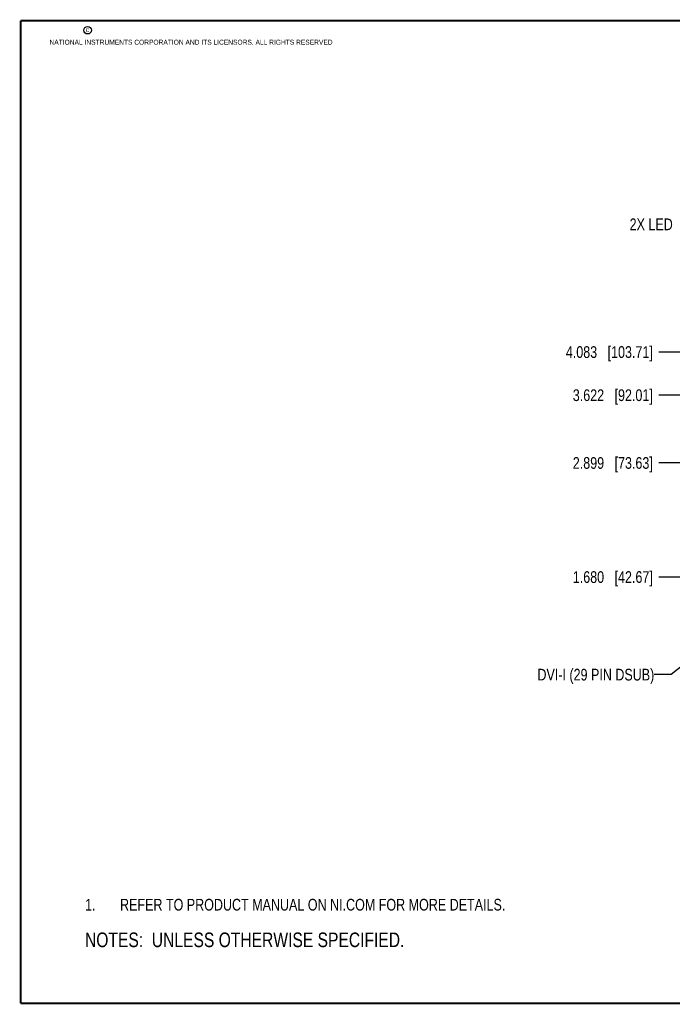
# Model space of a CAD drawing. Header units: inches. Extents: x 0.2 to 16.8, y 0.2 to 10.8.
# Tile 1 of 19: x 0.2 to 7.2, y 0.2 to 10.8. Entities that reach past the tile are written whole.
import ezdxf

# ---------------------------------------------------------------- set-up
doc = ezdxf.new("R2010")
doc.units = ezdxf.units.IN
doc.header["$LTSCALE"] = 0.935
doc.header["$MEASUREMENT"] = 0
doc.layers.get('0').update_dxf_attribs({"linetype": 'CONTINUOUS'})
doc.layers.add('DETAIL', color=7, linetype='CONTINUOUS')
doc.layers.add('DIMENSIONS', color=7, linetype='CONTINUOUS')
doc.styles.get("Standard").update_dxf_attribs({"font": 'txt', "width": 0.8})
doc.dimstyles.new('DIMSTYLE_1', dxfattribs={"dimtxt": 0.125, "dimasz": 0.18, "dimexe": 0.18, "dimexo": 0.0625, "dimgap": 0.09, "dimtad": 0, "dimtih": 1, "dimtoh": 1, "dimdec": 3, "dimzin": 4, "dimdsep": 46, "dimtxsty": 'STANDARD', "dimblk": '_FILLED', "dimblk1": '_FILLED', "dimblk2": '_FILLED', "dimcen": 0.09, "dimadec": 0, "dimazin": 0, "dimtp": 0.01, "dimtm": 0.01, "dimtfac": 1, "dimtdec": 3, "dimtofl": 0, "dimtmove": 0, "dimatfit": 3, "dimldrblk": '_FILLED', "dimfxl": 1, "dimtolj": 1, "dimtzin": 4, "dimarcsym": 0})
doc.dimstyles.get("Standard").update_dxf_attribs({"dimtxt": 0.125, "dimasz": 0.18, "dimexe": 0.18, "dimexo": 0.0625, "dimgap": 0.09, "dimtad": 0, "dimtih": 1, "dimtoh": 1, "dimdec": 3, "dimzin": 4, "dimdsep": 46, "dimtxsty": 'STANDARD', "dimblk": '_FILLED', "dimblk1": '_FILLED', "dimblk2": '_FILLED', "dimcen": 0.09, "dimadec": 0, "dimazin": 0, "dimtol": 1, "dimtp": 0.01, "dimtm": 0.01, "dimtfac": 1, "dimtdec": 3, "dimtofl": 0, "dimtmove": 0, "dimatfit": 3, "dimldrblk": '_FILLED', "dimfxl": 1, "dimtolj": 1, "dimtzin": 4, "dimarcsym": 0})

# ---------------------------------------------------------------- blocks, each defined once
blk = doc.blocks.new('*D7')
at = {"layer": 'DIMENSIONS', "color": 2, "linetype": 'CONTINUOUS'}
blk.add_line((8.186, 7.217), (7.067, 7.217), dxfattribs=at)
at = {"layer": 'DIMENSIONS', "color": 2, "linetype": 'CONTINUOUS', "insert": (7.004, 7.28), "char_height": 0.125, "width": 1.425, "attachment_point": 3, "line_spacing_factor": 0.9}
blk.add_mtext('4.083{\\Ftxt.shx;\\W1.000000;\\H0.125000; }[103.71]', dxfattribs=at)
blk = doc.blocks.new('_FILLED')
at = {"color": 0, "linetype": 'BYBLOCK'}
blk.add_solid([(0, 0), (-1, 0.174), (-1, -0.174)], dxfattribs=at)
blk = doc.blocks.new('*D8')
at = {"layer": 'DIMENSIONS', "color": 2, "linetype": 'CONTINUOUS'}
blk.add_line((7.958, 6.756), (7.067, 6.756), dxfattribs=at)
at = {"layer": 'DIMENSIONS', "color": 2, "linetype": 'CONTINUOUS', "insert": (7.004, 6.819), "char_height": 0.125, "width": 1.325, "attachment_point": 3, "line_spacing_factor": 0.9}
blk.add_mtext('3.622{\\Ftxt.shx;\\W1.000000;\\H0.125000; }[92.01]', dxfattribs=at)
blk = doc.blocks.new('*D9')
at = {"layer": 'DIMENSIONS', "color": 2, "linetype": 'CONTINUOUS'}
blk.add_line((8.178, 6.033), (7.067, 6.033), dxfattribs=at)
at = {"layer": 'DIMENSIONS', "color": 2, "linetype": 'CONTINUOUS', "insert": (7.004, 6.095), "char_height": 0.125, "width": 1.325, "attachment_point": 3, "line_spacing_factor": 0.9}
blk.add_mtext('2.899{\\Ftxt.shx;\\W1.000000;\\H0.125000; }[73.63]', dxfattribs=at)
blk = doc.blocks.new('*D10')
at = {"layer": 'DIMENSIONS', "color": 2, "linetype": 'CONTINUOUS'}
blk.add_line((8.262, 4.814), (7.067, 4.814), dxfattribs=at)
at = {"layer": 'DIMENSIONS', "color": 2, "linetype": 'CONTINUOUS', "insert": (7.004, 4.876), "char_height": 0.125, "width": 1.325, "attachment_point": 3, "line_spacing_factor": 0.9}
blk.add_mtext('1.680{\\Ftxt.shx;\\W1.000000;\\H0.125000; }[42.67]', dxfattribs=at)
blk = doc.blocks.new('NOTES_HEADER_BL0', base_point=(3.1215, 0.9375))
at = {"layer": 'DETAIL', "color": 2, "linetype": 'CONTINUOUS', "width": 0.8}
blk.add_text('NOTES:  UNLESS OTHERWISE SPECIFIED.', height=0.156, dxfattribs=at).set_placement((0.9375, 0.8595))
blk = doc.blocks.new('CUSTOM_NOTE_BL1', base_point=(3.675, 1.312))
at = {"layer": 'DETAIL', "color": 2, "linetype": 'CONTINUOUS', "width": 0.8}
for s, p in [('1.', (0.938, 1.25)), ('REFER TO PRODUCT MANUAL ON NI.COM FOR MORE DETAILS.', (1.312, 1.25))]:
    blk.add_text(s, height=0.125, dxfattribs=at).set_placement(p)

msp = doc.modelspace()

# ---------------------------------------------------------------- linework, layer by layer
at = {"color": 7, "linetype": 'CONTINUOUS', "const_width": 0.02}
for points in [[(0.25, 10.7586), (0.25, 0.2586)], [(16.75, 10.7586), (0.25, 10.7586)], [(0.25, 0.2586), (16.75, 0.2586)]]:
    msp.add_lwpolyline(points, dxfattribs=at)
at = {"color": 2, "linetype": 'CONTINUOUS'}
msp.add_circle((0.9659, 10.6562), 0.0403, dxfattribs=at)

# ---------------------------------------------------------------- block references
at = {"layer": 'DETAIL', "color": 2, "linetype": 'CONTINUOUS'}
for name, p in [('CUSTOM_NOTE_BL1', (3.6751, 1.3124)), ('NOTES_HEADER_BL0', (3.1215, 0.9375))]:
    msp.add_blockref(name, p, dxfattribs=at)

# ---------------------------------------------------------------- texts
at = {"color": 2, "linetype": 'CONTINUOUS', "char_height": 0.053, "attachment_point": 1, "line_spacing_factor": 0.9}
for s, insert, width in [('c', (0.946, 10.6893), 0.0424), ('NATIONAL INSTRUMENTS CORPORATION AND ITS LICENSORS. ALL RIGHTS RESERVED', (0.5583, 10.5546), 3.0104)]:
    msp.add_mtext(s, dxfattribs=dict(at, insert=insert, width=width))
at = {"layer": 'DETAIL', "color": 2, "linetype": 'CONTINUOUS', "char_height": 0.125, "attachment_point": 3, "line_spacing_factor": 0.9}
for s, insert, width in [('2X LED', (7.2171, 8.6447), 0.6), ('DVI-I (29 PIN DSUB)', (7.0197, 3.8334), 1.9)]:
    msp.add_mtext(s, dxfattribs=dict(at, insert=insert, width=width))

# ---------------------------------------------------------------- dimensions: what is measured, and where the dimension line sits
at = {"layer": 'DIMENSIONS', "color": 2, "linetype": 'CONTINUOUS'}
for feature_location, offset, origin, picture, middle in [((8.1858, 7.2171), (-1.1189, 0), (8.2483, 3.1339), '*D7', (5.9919, 7.2171)), ((7.9582, 6.7563), (-0.8913, 0), (8.0207, 3.1339), '*D8', (6.0419, 6.7563)), ((8.1778, 6.0326), (-1.1109, 0), (8.2403, 3.1339), '*D9', (6.0419, 6.0326)), ((8.262, 4.8136), (-1.1951, 0), (8.3245, 3.1339), '*D10', (6.0419, 4.8136))]:
    dim = msp.add_ordinate_dim(feature_location=feature_location, offset=offset, dtype=0, origin=origin, dimstyle='DIMSTYLE_1', dxfattribs=at)
    dim.commit()
    dim.dimension.update_dxf_attribs({"geometry": picture, "text_midpoint": middle})

# ---------------------------------------------------------------- leaders
at = {"layer": 'DETAIL', "color": 2, "linetype": 'CONTINUOUS'}
msp.add_leader([(8.2696, 4.6232), (7.1997, 3.7709), (7.0197, 3.7709)], dimstyle='STANDARD', override={"dimtad": 0}, dxfattribs=at)

doc.saveas('drawing.dxf')
